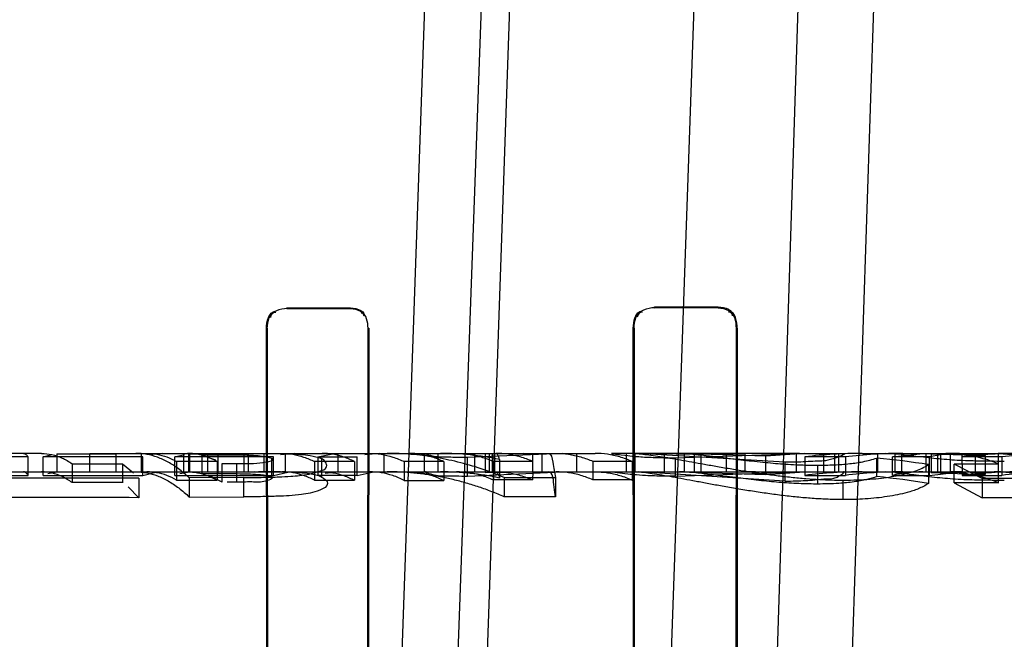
# Model space of a CAD drawing. Header units: millimetres. Extents: x 0 to 297, y 0 to 210.
# Tile 193 of 256: x 56.7963 to 56.8766, y 158.8078 to 158.8584. Entities that reach past the tile are written whole.
import ezdxf

# ---------------------------------------------------------------- set-up
doc = ezdxf.new("R2010")
doc.units = ezdxf.units.MM
doc.header["$LTSCALE"] = 16.335
doc.layers.get('0').update_dxf_attribs({"linetype": 'CONTINUOUS'})
for name, color, linetype in [('AXES_REF', 7, 'CONTINUOUS'), ('INTFCLR_1', 7, 'CONTINUOUS'), ('INTFCLR_144815', 7, 'CONTINUOUS'), ('INTFCLR_72935', 7, 'CONTINUOUS')]:
    doc.layers.add(name, color=color, linetype=linetype)

msp = doc.modelspace()

# ---------------------------------------------------------------- linework, layer by layer
at = {"color": 7, "linetype": 'Continuous'}
for radius in [4.8479140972, 4.8475, 4.8164570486]:
    msp.add_circle((57.445730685, 154.9564782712), radius, dxfattribs=at)
msp.add_arc((57.445730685, 154.9564782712), 4.8, 278.2771290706, 261.7228709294, dxfattribs=at)
at = {"layer": 'AXES_REF', "color": 9, "linetype": 'Continuous'}
msp.add_circle((57.445730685, 154.9564782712), 4.4222561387, dxfattribs=at)
at = {"layer": 'INTFCLR_1', "color": 6, "linetype": 'Continuous'}
for p, q in [((56.81809089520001, 158.8348540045), (56.8230908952, 158.8348640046)), ((56.81809089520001, 158.8347912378), (56.8230908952, 158.8348005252)), ((56.8480908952, 158.8349219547), (56.8530908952, 158.8349353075)), ((56.8480908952, 158.8348540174), (56.8530908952, 158.8348662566)), ((56.81648411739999, 158.7381826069), (56.8164249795, 158.8331826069)), ((56.8165424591, 158.7381826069), (56.8164871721, 158.8331826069)), ((56.8247098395, 158.8331826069), (56.8246534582, 158.7381826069)), ((56.82477344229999, 158.8331826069), (56.8247129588, 158.7381826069)), ((56.8464224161, 158.7381826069), (56.8463585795, 158.8331826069)), ((56.84648476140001, 158.7381826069), (56.8464256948, 158.8331826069)), ((56.8547764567, 158.8331826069), (56.8547157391, 158.7381826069)), ((56.854845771, 158.8331826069), (56.8547798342, 158.7381826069))]:
    msp.add_line(p, q, dxfattribs=at)
at = {"layer": 'INTFCLR_1', "color": 9, "linetype": 'Continuous'}
for p, q in [((56.81809089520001, 158.8348540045), (56.81809089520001, 158.8347912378)), ((56.8230908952, 158.8348005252), (56.8230908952, 158.8348640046)), ((56.8480908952, 158.8349219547), (56.8480908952, 158.8348540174)), ((56.8530908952, 158.8348662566), (56.8530908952, 158.8349353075)), ((56.8164871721, 158.8331826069), (56.8164249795, 158.8331826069)), ((56.82477344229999, 158.8331826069), (56.8247098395, 158.8331826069)), ((56.8464256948, 158.8331826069), (56.8463585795, 158.8331826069)), ((56.854845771, 158.8331826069), (56.8547764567, 158.8331826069))]:
    msp.add_line(p, q, dxfattribs=at)
at = {"layer": 'INTFCLR_1', "color": 6, "linetype": 'Continuous'}
for points in [[(56.8164249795, 158.8331826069), (56.8164242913, 158.8336972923), (56.8166226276, 158.8345515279), (56.8171373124, 158.8345525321)], [(56.8230908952, 158.8348640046), (56.8235813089, 158.8348650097), (56.82441542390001, 158.8347125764), (56.8244147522, 158.8342221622)], [(56.8230908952, 158.8348005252), (56.8235610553, 158.8348014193), (56.8243617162, 158.834657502), (56.8243611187, 158.8341873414)], [(56.8463585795, 158.8331826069), (56.8463578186, 158.8337067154), (56.8465441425, 158.8345843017), (56.8470682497, 158.834585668)], [(56.8464256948, 158.8331826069), (56.84642501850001, 158.8336890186), (56.8466088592, 158.834535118), (56.84711526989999, 158.8345363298)], [(56.8530908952, 158.8348662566), (56.8535907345, 158.834867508), (56.8544354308, 158.834700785), (56.8544347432, 158.8342009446)], [(56.854845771, 158.8331826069), (56.8548465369, 158.8336919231), (56.8546901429, 158.8345596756), (56.854180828, 158.8345582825)], [(56.8164871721, 158.8331826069), (56.8164865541, 158.8336792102), (56.816679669, 158.8345025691), (56.8171762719, 158.8345034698)]]:
    msp.add_open_spline(points, degree=3, dxfattribs=at)
at = {"layer": 'INTFCLR_144815', "color": 9, "linetype": 'Continuous'}
for p, q in [((56.8249853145, 158.7362653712), (56.8387879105, 159.1257148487)), ((56.8435839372, 159.1257148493), (56.8294541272, 158.7356267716)), ((56.83299460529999, 158.7650160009), (56.8455908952, 159.1257148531)), ((56.8605908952, 159.1257148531), (56.8481174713, 158.7685343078)), ((56.85681713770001, 158.7664782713), (56.8683924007, 159.1257148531)), ((56.8630677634, 158.7714346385), (56.874842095, 159.1257148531)), ((56.7980695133, 158.8229782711), (56.78324566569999, 158.8229782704)), ((56.8046243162, 158.8229782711), (56.82095626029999, 158.8229782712)), ((56.812484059, 158.8213345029), (56.812484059, 158.8228397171)), ((56.8224449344, 158.8229782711), (56.8432393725, 158.8229782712)), ((56.8304224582, 158.8214782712), (56.8304224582, 158.8229782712)), ((56.83340909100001, 158.8229782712), (56.83340909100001, 158.8214782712)), ((56.8381617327, 158.8214782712), (56.8381617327, 158.8229782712)), ((56.8417382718, 158.8229782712), (56.8417382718, 158.8214782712)), ((56.85012653, 158.8229782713), (56.84464659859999, 158.8229782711)), ((56.8599193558, 158.8229782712), (56.8563309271, 158.8229782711)), ((56.86032674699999, 158.8229782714), (56.8635134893, 158.8229782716)), ((56.8650410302, 158.8229782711), (56.8761297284, 158.8229782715)), ((56.8722381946, 158.8214780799), (56.8722381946, 158.8229780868)), ((56.87426391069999, 158.8227957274), (56.87426391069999, 158.82128885)), ((56.8139771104, 158.8221578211), (56.8139771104, 158.8206263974)), ((56.5121463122, 158.8214782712), (56.9837626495, 158.8214782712)), ((56.8145876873, 158.8194375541), (56.8145876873, 158.8210150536))]:
    msp.add_line(p, q, dxfattribs=at)
at = {"layer": 'INTFCLR_144815', "color": 6, "linetype": 'Continuous'}
for p, q in [((56.79697472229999, 158.8226941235), (56.793502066, 158.8226941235)), ((56.79697472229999, 158.8211879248), (56.79697472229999, 158.8226984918)), ((56.7982076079, 158.8226994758), (56.79893898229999, 158.8228982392)), ((56.7982076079, 158.8211851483), (56.7982076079, 158.8226958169)), ((56.8063438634, 158.8226958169), (56.7982076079, 158.8226958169)), ((56.7993057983, 158.8229519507), (56.7993057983, 158.821450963)), ((56.7993057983, 158.8229519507), (56.8041326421, 158.8229519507)), ((56.8020040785, 158.8214782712), (56.8020040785, 158.8229782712)), ((56.8020040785, 158.8229782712), (56.8046243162, 158.8229782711)), ((56.8041326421, 158.8229513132), (56.8046243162, 158.8229782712)), ((56.8041326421, 158.8229513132), (56.8041326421, 158.8214503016)), ((56.8062208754, 158.8214782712), (56.8062208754, 158.8229782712)), ((56.8063438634, 158.8211869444), (56.8063438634, 158.8226975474)), ((56.8079279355, 158.8229782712), (56.80687063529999, 158.822853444)), ((56.8089436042, 158.8226989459), (56.8097441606, 158.8228982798)), ((56.8089436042, 158.8211846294), (56.8089436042, 158.8226953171)), ((56.8170019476, 158.8226953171), (56.8089436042, 158.8226953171)), ((56.80965537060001, 158.8229782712), (56.80965537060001, 158.8214782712)), ((56.8100465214, 158.8229782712), (56.8100465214, 158.8214782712)), ((56.8101456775, 158.8229521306), (56.8101456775, 158.8214511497)), ((56.8101456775, 158.8229521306), (56.81492429, 158.8229521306)), ((56.812484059, 158.8228397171), (56.8111579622, 158.8228395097)), ((56.8111579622, 158.8228395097), (56.8111579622, 158.8213342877)), ((56.8111579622, 158.8228395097), (56.81226776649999, 158.8224472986)), ((56.8115968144, 158.8229782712), (56.8115968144, 158.8214782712)), ((56.8145686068, 158.8229782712), (56.8145686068, 158.8214782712)), ((56.81492429, 158.8229515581), (56.8154576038, 158.8229782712)), ((56.81492429, 158.8229515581), (56.81492429, 158.8214505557)), ((56.8162047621, 158.8229782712), (56.8162047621, 158.8214782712)), ((56.8168535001, 158.821052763), (56.8168535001, 158.8225682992)), ((56.8170019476, 158.8211864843), (56.8170019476, 158.8226971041)), ((56.8187300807, 158.8229782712), (56.8175766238, 158.8228532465)), ((56.8179835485, 158.8214782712), (56.8179835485, 158.8229782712)), ((56.82060571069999, 158.8226992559), (56.8218305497, 158.82294723)), ((56.82060571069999, 158.8226992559), (56.82060571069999, 158.8211887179)), ((56.82060571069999, 158.8226991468), (56.82382607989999, 158.8226991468)), ((56.8209176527, 158.8225669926), (56.8209176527, 158.8210514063)), ((56.82095626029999, 158.8229782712), (56.8224449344, 158.8229782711)), ((56.8222766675, 158.8214782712), (56.8222766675, 158.8229782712)), ((56.82382607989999, 158.8211884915), (56.82382607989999, 158.8226990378)), ((56.82566601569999, 158.8229782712), (56.8244379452, 158.8228541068)), ((56.82599737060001, 158.8229782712), (56.82599737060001, 158.8214782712)), ((56.82929353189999, 158.8229782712), (56.82929353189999, 158.8214782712)), ((56.8326858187, 158.8229782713), (56.834277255, 158.822931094)), ((56.8405567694, 158.8229782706), (56.8328191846, 158.8226327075)), ((56.8328191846, 158.8211196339), (56.8328191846, 158.8226327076)), ((56.8373993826, 158.8229782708), (56.834277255, 158.822931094)), ((56.834277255, 158.8229310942), (56.834277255, 158.8214293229)), ((56.834597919, 158.8229782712), (56.834597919, 158.8214782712)), ((56.83485073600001, 158.8229782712), (56.83485073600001, 158.8214782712)), ((56.8350653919, 158.8214782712), (56.8350653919, 158.8229782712)), ((56.8354422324, 158.8224895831), (56.8354422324, 158.8209710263)), ((56.838891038, 158.8229782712), (56.838891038, 158.8214782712)), ((56.8457828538, 158.8229782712), (56.8457828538, 158.8214782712)), ((56.8465168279, 158.8229658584), (56.8460778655, 158.8229782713)), ((56.8465168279, 158.8214653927), (56.8465168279, 158.8229658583)), ((56.8587348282, 158.8222520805), (56.84680208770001, 158.8229782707)), ((56.848346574, 158.8229782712), (56.8513628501, 158.8229286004)), ((56.8489104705, 158.8214782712), (56.8489104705, 158.8229782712)), ((56.8497971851, 158.8211082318), (56.8497971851, 158.822621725)), ((56.8497971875, 158.822621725), (56.8599193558, 158.8229782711)), ((56.8571877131, 158.8227555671), (56.85004774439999, 158.8229782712)), ((56.8563309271, 158.8229782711), (56.85012653, 158.8229782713)), ((56.85012653, 158.8229782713), (56.8504998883, 158.822968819)), ((56.8504998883, 158.8229688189), (56.8504998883, 158.8214684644)), ((56.8513628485, 158.8214267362), (56.8513628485, 158.8229286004)), ((56.8513628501, 158.8229286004), (56.8554736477, 158.8229737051)), ((56.8518784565, 158.8229782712), (56.8518784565, 158.8214782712)), ((56.8539486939, 158.8229782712), (56.8539486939, 158.8214782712)), ((56.8554736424, 158.822973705), (56.8554736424, 158.8214735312)), ((56.8571877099, 158.8212471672), (56.8571877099, 158.822755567)), ((56.86032674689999, 158.8229782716), (56.8571877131, 158.8227555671)), ((56.8596512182, 158.8229782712), (56.8596512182, 158.8214782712)), ((56.8599193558, 158.8229782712), (56.86032674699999, 158.8229782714)), ((56.8603695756, 158.8226995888), (56.8603695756, 158.8211890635)), ((56.863667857, 158.8226966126), (56.8603695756, 158.8226966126)), ((56.8618957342, 158.8229782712), (56.8618957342, 158.8214782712)), ((56.8628159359, 158.8214782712), (56.8628159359, 158.8229782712)), ((56.8631311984, 158.8214782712), (56.8631311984, 158.8229782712)), ((56.863667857, 158.8226966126), (56.863667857, 158.821185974)), ((56.8662508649, 158.8210882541), (56.8662508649, 158.8226024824)), ((56.8662873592, 158.8229782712), (56.8662873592, 158.8214782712)), ((56.86771928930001, 158.8229289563), (56.8669841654, 158.8229782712)), ((56.8675189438, 158.8226921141), (56.8699817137, 158.8229782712)), ((56.8675189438, 158.821183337), (56.8675189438, 158.8226940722)), ((56.8705389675, 158.8226940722), (56.8675189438, 158.8226940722)), ((56.86771928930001, 158.8229289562), (56.86771928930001, 158.8214271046)), ((56.86826096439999, 158.8229782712), (56.86826096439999, 158.8214782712)), ((56.8702274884, 158.8229782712), (56.8702274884, 158.8214782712)), ((56.8705389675, 158.8211853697), (56.8705389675, 158.8226960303)), ((56.8706614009, 158.8229289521), (56.8722381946, 158.8229780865)), ((56.8706614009, 158.8229289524), (56.8706614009, 158.8214271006)), ((56.87426391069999, 158.8227957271), (56.8706614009, 158.8229289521)), ((56.8711808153, 158.8229782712), (56.8711808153, 158.8214782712)), ((56.87146278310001, 158.8214782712), (56.87146278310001, 158.8229782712)), ((56.8722381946, 158.8229780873), (56.8731879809, 158.8229780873)), ((56.8731879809, 158.8229780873), (56.8732025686, 158.8211892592)), ((56.8731879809, 158.8229780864), (56.87446023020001, 158.8228945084)), ((56.8764303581, 158.8226965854), (56.8732025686, 158.8226965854)), ((56.8750949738, 158.8227956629), (56.87426391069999, 158.8227957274)), ((56.8750949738, 158.8212887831), (56.8750949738, 158.8227956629)), ((56.87616630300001, 158.8205862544), (56.8761721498, 158.8229782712)), ((56.8761721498, 158.8229782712), (56.8779877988, 158.8229782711)), ((56.8764303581, 158.8226965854), (56.8764303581, 158.8211859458)), ((56.8005588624, 158.822129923), (56.8005588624, 158.8205974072)), ((56.8005588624, 158.822129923), (56.8046754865, 158.822129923)), ((56.8046754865, 158.8221230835), (56.8046754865, 158.8205902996)), ((56.8046754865, 158.8221230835), (56.8055670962, 158.8213935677)), ((56.8090893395, 158.8223170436), (56.8090893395, 158.8207918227)), ((56.8123987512, 158.8223170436), (56.8090893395, 158.8223170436)), ((56.8123987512, 158.8223153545), (56.8123987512, 158.8207900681)), ((56.8128179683, 158.8221566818), (56.8139771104, 158.8221578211)), ((56.8128179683, 158.8206252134), (56.8128179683, 158.8221566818)), ((56.8203336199, 158.8223118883), (56.8203336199, 158.8207864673)), ((56.8236133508, 158.8223118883), (56.8203336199, 158.8223118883)), ((56.8236133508, 158.8223104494), (56.8236133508, 158.8207849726)), ((56.8276734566, 158.8223052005), (56.8276734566, 158.8207795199)), ((56.8308938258, 158.8223052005), (56.8276734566, 158.8223052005)), ((56.8308938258, 158.8223053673), (56.8308938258, 158.8207796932)), ((56.8349413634, 158.8223337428), (56.8349413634, 158.8208091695)), ((56.8349413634, 158.8223337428), (56.8381320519, 158.8223337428)), ((56.84306648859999, 158.8223337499), (56.84306648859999, 158.8208091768)), ((56.84306648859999, 158.8223337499), (56.8462571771, 158.8223337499)), ((56.8462571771, 158.8223300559), (56.8462571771, 158.8208053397)), ((56.8587348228, 158.8222520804), (56.8587348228, 158.8207243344)), ((56.8613901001, 158.8220160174), (56.8613901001, 158.8204790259)), ((56.8704533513, 158.8220609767), (56.8704533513, 158.8205257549)), ((56.8725505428, 158.8221191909), (56.87616630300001, 158.8221191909)), ((56.8725505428, 158.8205794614), (56.8725505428, 158.8221126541)), ((56.874830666, 158.8209273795), (56.8725505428, 158.8221126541)), ((56.793502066, 158.8211833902), (56.79697472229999, 158.8211833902)), ((56.7982076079, 158.8211851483), (56.8063438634, 158.8211851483)), ((56.7993057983, 158.8214516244), (56.79857287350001, 158.821307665)), ((56.8041326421, 158.821450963), (56.7993057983, 158.821450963)), ((56.8046243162, 158.8214782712), (56.8041326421, 158.8214503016)), ((56.8060063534, 158.8209467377), (56.8060063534, 158.8193663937)), ((56.8063438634, 158.8211869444), (56.8073985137, 158.8214458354)), ((56.8089436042, 158.8211846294), (56.8170019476, 158.8211846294)), ((56.8101456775, 158.8214517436), (56.8093434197, 158.821307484)), ((56.8145876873, 158.8210150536), (56.8101133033, 158.8209980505)), ((56.8101133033, 158.8209980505), (56.8101133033, 158.8194198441)), ((56.81492429, 158.8214511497), (56.8101456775, 158.8214511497)), ((56.8111579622, 158.8213342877), (56.812484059, 158.8213345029)), ((56.8128179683, 158.8206252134), (56.81171453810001, 158.8211634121)), ((56.8154576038, 158.8214782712), (56.81492429, 158.8214505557)), ((56.8170019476, 158.8211864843), (56.8181525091, 158.8214457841)), ((56.82382607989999, 158.8211886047), (56.82060571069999, 158.8211886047)), ((56.8224449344, 158.8214782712), (56.8212170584, 158.8213494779)), ((56.82382607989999, 158.8211884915), (56.8250510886, 158.8214460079)), ((56.83427725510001, 158.8214293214), (56.8326858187, 158.8214782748)), ((56.8328191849, 158.8211196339), (56.8405567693, 158.8214782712)), ((56.83427725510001, 158.8214293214), (56.8373993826, 158.8214782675)), ((56.8358333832, 158.8210088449), (56.84002155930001, 158.8210088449)), ((56.8358333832, 158.8210071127), (56.8358333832, 158.8194292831)), ((56.8381617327, 158.8214782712), (56.8381320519, 158.8208130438)), ((56.84002155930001, 158.8210088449), (56.84002155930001, 158.8194310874)), ((56.8460778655, 158.8214782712), (56.846516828, 158.8214653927)), ((56.8587348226, 158.8207243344), (56.8468020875, 158.8214782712)), ((56.8513628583, 158.8214267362), (56.848346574, 158.8214782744)), ((56.8497971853, 158.8211082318), (56.8599193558, 158.8214782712)), ((56.85004774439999, 158.8214782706), (56.85718769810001, 158.8212471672)), ((56.8504998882, 158.8214684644), (56.8501265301, 158.8214782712)), ((56.8554736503, 158.8214735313), (56.8513628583, 158.8214267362)), ((56.85718769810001, 158.8212471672), (56.86032674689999, 158.8214782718)), ((56.8603695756, 158.821185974), (56.863667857, 158.821185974)), ((56.86771928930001, 158.8214271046), (56.8669841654, 158.8214782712)), ((56.8675189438, 158.821183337), (56.8705389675, 158.821183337)), ((56.8705389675, 158.8211853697), (56.8729848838, 158.8214782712)), ((56.8722381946, 158.8214780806), (56.8706614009, 158.8214270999)), ((56.8706614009, 158.8214270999), (56.8742639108, 158.8212888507)), ((56.8731879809, 158.8214780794), (56.8722381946, 158.8214780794)), ((56.8732025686, 158.8211859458), (56.8764303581, 158.8211859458)), ((56.8750949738, 158.8212887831), (56.8738246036, 158.8214544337)), ((56.87426391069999, 158.82128885), (56.8750949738, 158.8212887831)), ((56.874830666, 158.8209273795), (56.874830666, 158.8193462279)), ((56.8046754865, 158.8205974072), (56.8005588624, 158.8205974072)), ((56.8060063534, 158.8193663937), (56.8051238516, 158.8202392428)), ((56.8090893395, 158.8207918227), (56.8123987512, 158.8207918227)), ((56.8139771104, 158.8206263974), (56.8132043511, 158.8206258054)), ((56.8203336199, 158.8207864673), (56.8236133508, 158.8207864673)), ((56.8276734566, 158.8207795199), (56.8308938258, 158.8207795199)), ((56.8381320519, 158.8208091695), (56.8349413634, 158.8208091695)), ((56.8462571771, 158.8208091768), (56.84306648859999, 158.8208091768)), ((56.8634937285, 158.8192110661), (56.8634937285, 158.8207976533)), ((56.87616630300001, 158.8205862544), (56.8725505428, 158.8205862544)), ((56.8725505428, 158.8205794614), (56.874830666, 158.8193462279)), ((56.8101133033, 158.8194198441), (56.8145876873, 158.8194375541)), ((56.84002155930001, 158.8194310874), (56.8358333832, 158.8194310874))]:
    msp.add_line(p, q, dxfattribs=at)
for points in [[(56.7965779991, 158.8229782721), (56.7966175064, 158.8229755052), (56.7966581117, 158.8229669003), (56.7966997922, 158.8229519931), (56.796742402, 158.8229303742), (56.7967860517, 158.8229015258), (56.7968310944, 158.8228646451), (56.7968776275, 158.8228189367), (56.7969255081, 158.8227637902), (56.79697472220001, 158.8226984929)], [(56.8354422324, 158.8224895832), (56.8354113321, 158.8225875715), (56.83537987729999, 158.8226758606), (56.8353478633, 158.822753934), (56.83531520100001, 158.8228214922), (56.8352819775, 158.8228776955), (56.8352485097, 158.8229216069), (56.8352149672, 158.8229530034), (56.83518131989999, 158.8229719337), (56.8351476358, 158.8229782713)], [(56.79697472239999, 158.8211879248), (56.796930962, 158.8212485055), (56.7968871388, 158.8213021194), (56.7968432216, 158.8213487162), (56.7967991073, 158.8213882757), (56.7967548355, 158.8214207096), (56.7967105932, 158.8214459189), (56.7966664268, 158.8214638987), (56.7966222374, 158.8214746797), (56.79657799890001, 158.8214782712)], [(56.8351476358, 158.8214782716), (56.83518020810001, 158.8214721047), (56.8352130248, 158.8214535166), (56.8352459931, 158.8214223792), (56.83527901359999, 158.8213784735), (56.835311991, 158.8213217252), (56.8353448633, 158.8212524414), (56.83537757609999, 158.8211708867), (56.8354100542, 158.8210770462), (56.8354422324, 158.8209710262)]]:
    msp.add_lwpolyline(points, dxfattribs=at)
for centre, radius, start, end in [((56.8306254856, 158.7989993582), 0.0239790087, 78.4119464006, 89.98025269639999), ((56.8563526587, 158.7384202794), 0.0845579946, 90.0147251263, 90.59562111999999), ((56.86504426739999, 158.783635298), 0.0393429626, 90.00471436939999, 96.82394279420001), ((56.868366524, 158.7840576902), 0.0389206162, 90.0095418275, 96.9339112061), ((56.859027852, 158.7499636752), 0.07299699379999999, 80.9950317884, 84.321325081), ((56.8729988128, 158.8121229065), 0.0108555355, 90.07351855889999, 103.0969273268), ((56.8779908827, 158.781678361), 0.0412999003, 90.0042783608, 96.65784548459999), ((56.881244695, 158.782159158), 0.0408191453, 90.0086301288, 96.77340947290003), ((56.79947252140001, 157.7506229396), 1.0703437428, 89.6502400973, 90.31848549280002), ((56.8306303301, 158.7984044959), 0.0230737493, 77.9629881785, 89.99150748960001), ((56.8563525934, 158.7399767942), 0.0815014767, 90.01523144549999, 90.61791159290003), ((56.8650462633, 158.7835248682), 0.0379534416, 90.0079000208, 97.0780746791), ((56.8683616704, 158.7840409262), 0.0374373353, 90.00249170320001, 97.20257029), ((56.8589961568, 158.7509027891), 0.0705594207, 80.6551271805, 84.0985899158), ((56.8699960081, 158.811004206), 0.0104742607, 90.07819381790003, 103.679566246), ((56.877992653, 158.7816420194), 0.0398362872, 90.0069816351, 96.90620051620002), ((56.8806838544, 157.9584008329), 0.8625464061, 89.6400577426, 90.38880872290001), ((56.8812399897, 158.7822109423), 0.03926732, 90.00210556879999, 97.03549607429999), ((56.7994726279, 157.7923454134), 1.0270417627, 89.63549932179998, 90.3319195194), ((56.8806838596, 157.9913006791), 0.8280662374, 89.62507011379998, 90.4049991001)]:
    msp.add_arc(centre, radius, start, end, dxfattribs=at)
for points, knots in [([(56.7980695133, 158.8229782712), (56.7983495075, 158.8229782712), (56.7989238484, 158.8229121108), (56.7997686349, 158.8226195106), (56.80029827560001, 158.8223129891), (56.8005588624, 158.8221345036)], [0, 0, 0, 0, 0.3152153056, 0.6444160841, 1, 1, 1, 1]), ([(56.8101133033, 158.8209980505), (56.8098383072, 158.821254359), (56.8092907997, 158.8217140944), (56.8084220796, 158.8222752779), (56.8075471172, 158.822677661), (56.8066568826, 158.8229230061), (56.8060546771, 158.8229782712), (56.8057576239, 158.8229782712)], [0, 0, 0, 0, 0.2303132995, 0.4368336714, 0.6318746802, 0.8180063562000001, 1, 1, 1, 1]), ([(56.8066666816, 158.8229782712), (56.8069387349, 158.8229782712), (56.80749070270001, 158.8229278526), (56.8083088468, 158.8227018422), (56.8088313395, 158.8224603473), (56.8090893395, 158.8223187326)], [0, 0, 0, 0, 0.3219598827, 0.6516998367, 1, 1, 1, 1]), ([(56.8123987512, 158.8223153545), (56.8121404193, 158.8224575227), (56.8116162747, 158.8227001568), (56.8107961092, 158.8229272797), (56.8102424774, 158.8229782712), (56.8099701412, 158.8229782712)], [0, 0, 0, 0, 0.348037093, 0.6785574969, 1, 1, 1, 1]), ([(56.8168535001, 158.8225682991), (56.8166143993, 158.8226550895), (56.8161105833, 158.8227491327), (56.8152765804, 158.822804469), (56.8144139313, 158.8228270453), (56.8134577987, 158.822838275), (56.81283077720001, 158.8228397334), (56.812484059, 158.822839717)], [0, 0, 0, 0, 0.1737989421, 0.3465986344, 0.5716010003, 0.7630996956, 1, 1, 1, 1]), ([(56.8139771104, 158.822157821), (56.81423481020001, 158.8221586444), (56.81483697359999, 158.8221720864), (56.8155251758, 158.8221165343), (56.8172423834, 158.8223918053), (56.8168535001, 158.8225682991)], [0, 0, 0, 0, 0.2631540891, 0.5639033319, 1, 1, 1, 1]), ([(56.8145876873, 158.8210150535), (56.81486683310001, 158.8210160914), (56.8153974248, 158.8210177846), (56.8163491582, 158.8210291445), (56.8173417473, 158.8210544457), (56.8183248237, 158.8211010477), (56.8191434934, 158.8211651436), (56.8199368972, 158.821269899), (56.8206216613, 158.8214781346), (56.8216047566, 158.8217874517), (56.82116007, 158.8224619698), (56.8209176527, 158.8225669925)], [0, 0, 0, 0, 0.1089571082, 0.2071095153, 0.3714579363, 0.4967367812, 0.5904717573, 0.6939326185, 0.8009841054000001, 0.89688155, 1, 1, 1, 1]), ([(56.8157654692, 158.8229782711), (56.816195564, 158.8229782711), (56.8170166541, 158.8229756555), (56.8181628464, 158.8229540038), (56.8191427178, 158.8229051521), (56.8200457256, 158.8228121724), (56.8206213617, 158.8226854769), (56.8209176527, 158.8225669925)], [0, 0, 0, 0, 0.2486700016, 0.4747049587, 0.6628577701, 0.815502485, 1, 1, 1, 1]), ([(56.8176830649, 158.8229782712), (56.81797993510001, 158.8229782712), (56.81858195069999, 158.8229274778), (56.8194756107, 158.8227006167), (56.8200502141, 158.8224567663), (56.8203336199, 158.8223133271)], [0, 0, 0, 0, 0.3232225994, 0.6541665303, 1, 1, 1, 1]), ([(56.8236133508, 158.8223104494), (56.8233293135, 158.8224541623), (56.82275370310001, 158.8226993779), (56.8218577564, 158.8229271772), (56.8212540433, 158.8229782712), (56.82095626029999, 158.8229782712)], [0, 0, 0, 0, 0.3456816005, 0.6766253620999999, 1, 1, 1, 1]), ([(56.8248233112, 158.8229782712), (56.8251424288, 158.8229782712), (56.8257884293, 158.8229270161), (56.8267483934, 158.8226980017), (56.8273677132, 158.8224505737), (56.8276734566, 158.8223050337)], [0, 0, 0, 0, 0.3244747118, 0.6556993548, 1, 1, 1, 1]), ([(56.8358333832, 158.8210071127), (56.8352154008, 158.8212685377), (56.8339639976, 158.8217422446), (56.8320510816, 158.822296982), (56.8301335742, 158.8226893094), (56.82820359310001, 158.8229254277), (56.8269137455, 158.8229782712), (56.82626091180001, 158.8229782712)], [0, 0, 0, 0, 0.2046429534, 0.4075900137, 0.6068156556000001, 0.8008983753, 1, 1, 1, 1]), ([(56.8308938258, 158.8223053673), (56.8305883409, 158.8224507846), (56.8299693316, 158.8226979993), (56.8290096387, 158.8229269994), (56.8283636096, 158.8229782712), (56.8280443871, 158.8229782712)], [0, 0, 0, 0, 0.3441007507, 0.6753328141, 1, 1, 1, 1]), ([(56.8328191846, 158.8226327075), (56.8325740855, 158.8226333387), (56.83195825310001, 158.8226269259), (56.8309410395, 158.8227037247), (56.83036916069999, 158.8226240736), (56.829209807, 158.8229782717), (56.8294484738, 158.8229782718)], [0, 0, 0, 0, 0.2151842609, 0.5579873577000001, 0.7904635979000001, 1, 1, 1, 1]), ([(56.83192345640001, 158.8229782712), (56.83225800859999, 158.8229782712), (56.8329381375, 158.8229297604), (56.8339532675, 158.8227109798), (56.8346144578, 158.822471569), (56.8349413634, 158.8223300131)], [0, 0, 0, 0, 0.3231157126, 0.6559400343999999, 1, 1, 1, 1]), ([(56.8381320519, 158.8223374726), (56.83780888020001, 158.8224766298), (56.8371547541, 158.8227124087), (56.8361461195, 158.8229297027), (56.83546817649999, 158.8229782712), (56.83513239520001, 158.8229782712)], [0, 0, 0, 0, 0.3420027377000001, 0.6736244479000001, 1, 1, 1, 1]), ([(56.8394154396, 158.8229782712), (56.8396842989, 158.8229782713), (56.8398082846, 158.8219566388), (56.8399585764, 158.8214275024), (56.84002155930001, 158.8210066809)], [0, 0, 0, 0, 0.3872000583, 1, 1, 1, 1]), ([(56.8400666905, 158.8229782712), (56.84040230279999, 158.8229782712), (56.8410800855, 158.8229297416), (56.8420887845, 158.8227125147), (56.8427431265, 158.8224766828), (56.84306648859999, 158.8223374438)], [0, 0, 0, 0, 0.3261958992, 0.6578118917, 1, 1, 1, 1]), ([(56.8462571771, 158.8223300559), (56.8459302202, 158.8224716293), (56.8452724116, 158.8227097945), (56.8442575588, 158.8229292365), (56.8435774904, 158.8229782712), (56.8432393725, 158.8229782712)], [0, 0, 0, 0, 0.3441245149, 0.6734287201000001, 1, 1, 1, 1]), ([(56.8446465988, 158.8229782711), (56.8443996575, 158.8229782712), (56.8456983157, 158.8228193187), (56.846250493, 158.8227526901), (56.8475707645, 158.8226589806), (56.8487014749, 158.8226267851), (56.8494961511, 158.8226228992), (56.8497971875, 158.822621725)], [0, 0, 0, 0, 0.1433018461, 0.3154569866, 0.5433003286, 0.8253049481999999, 1, 1, 1, 1]), ([(56.8465168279, 158.8229658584), (56.8469415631, 158.8229442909), (56.8476214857, 158.8228682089), (56.8485642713, 158.822729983), (56.8493706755, 158.8225979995), (56.85023536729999, 158.8224471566), (56.851171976, 158.8222797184), (56.85217804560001, 158.8220970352), (56.8532628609, 158.8219048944), (56.8544074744, 158.8217101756), (56.8555975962, 158.8215180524), (56.8568088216, 158.8213391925), (56.85802771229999, 158.8211755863), (56.8592463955, 158.8210332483), (56.8604235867, 158.8209231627), (56.8615209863, 158.8208490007), (56.86253466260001, 158.8208073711), (56.8631771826, 158.8208006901), (56.8634937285, 158.8207976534)], [0, 0, 0, 0, 0.074458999, 0.1196077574, 0.1668535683, 0.2175113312, 0.273286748, 0.3334350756, 0.3965357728, 0.466172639, 0.5367129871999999, 0.6075969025, 0.6805287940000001, 0.7520243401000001, 0.8224016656, 0.8875098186, 0.9445761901, 1, 1, 1, 1]), ([(56.8504998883, 158.822968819), (56.8508150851, 158.8229549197), (56.85142208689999, 158.8229017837), (56.8523675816, 158.822797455), (56.8532465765, 158.8226913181), (56.8541116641, 158.822585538), (56.8549370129, 158.8224865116), (56.85581171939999, 158.8223840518), (56.8566937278, 158.8222875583), (56.8575515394, 158.8222026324), (56.8583891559, 158.8221322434), (56.8592180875, 158.8220774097), (56.8602184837, 158.8220293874), (56.8609425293, 158.8220195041), (56.8613901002, 158.8220160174)], [0, 0, 0, 0, 0.08653352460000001, 0.1670130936, 0.2609199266, 0.3293577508, 0.4060512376, 0.4889124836, 0.5709041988, 0.6494011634, 0.7253302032, 0.8014370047, 0.8772403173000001, 1, 1, 1, 1]), ([(56.8635134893, 158.8229782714), (56.8639029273, 158.8229782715), (56.86207660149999, 158.8222652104), (56.8614210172, 158.8223755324), (56.8604097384, 158.822279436), (56.8596060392, 158.8222590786), (56.85903213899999, 158.822252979), (56.8587348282, 158.8222520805)], [0, 0, 0, 0, 0.2383892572, 0.4977953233, 0.6511641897, 0.8180043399, 1, 1, 1, 1]), ([(56.8613901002, 158.8220160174), (56.8618441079, 158.8220192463), (56.8627275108, 158.8220298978), (56.8639668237, 158.8221229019), (56.8651416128, 158.822285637), (56.8658732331, 158.8224822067), (56.8662508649, 158.8226024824)], [0, 0, 0, 0, 0.2771062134, 0.5389916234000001, 0.7581080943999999, 1, 1, 1, 1]), ([(56.8766420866, 158.8223286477), (56.8762517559, 158.8223294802), (56.8755346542, 158.8223322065), (56.874553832, 158.8223459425), (56.8736579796, 158.8223694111), (56.872811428, 158.822404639), (56.8719461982, 158.8224668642), (56.8710989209, 158.8225444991), (56.8702582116, 158.8226356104), (56.8694626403, 158.8227282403), (56.8686222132, 158.8228290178), (56.8680523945, 158.8228978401), (56.86771928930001, 158.8229289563)], [0, 0, 0, 0, 0.1308191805, 0.2403355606, 0.3287446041, 0.4311631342, 0.5242684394, 0.6194415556, 0.7163032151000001, 0.8076735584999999, 0.8878741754, 1, 1, 1, 1]), ([(56.87616630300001, 158.8221235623), (56.8757037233, 158.8223097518), (56.8747666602, 158.8226246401), (56.8733249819, 158.8229136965), (56.8723557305, 158.8229782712), (56.8718746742, 158.8229782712)], [0, 0, 0, 0, 0.3399854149, 0.6720067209, 1, 1, 1, 1]), ([(56.87581777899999, 158.8229782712), (56.8762982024, 158.8229782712), (56.87726633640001, 158.8229138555), (56.8787070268, 158.8226253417), (56.87964376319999, 158.8223108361), (56.8801064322, 158.8221247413)], [0, 0, 0, 0, 0.3277998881, 0.6597350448, 1, 1, 1, 1]), ([(56.8798476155, 158.8223231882), (56.8794442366, 158.8224664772), (56.8786292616, 158.8227081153), (56.8773822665, 158.8229289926), (56.8765456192, 158.8229782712), (56.8761297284, 158.8229782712)], [0, 0, 0, 0, 0.3386969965, 0.6709415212, 1, 1, 1, 1]), ([(56.8634937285, 158.8207976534), (56.8638851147, 158.8207997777), (56.8646119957, 158.8208075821), (56.8656538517, 158.8208659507), (56.8665777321, 158.8209575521), (56.8674246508, 158.8210770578), (56.8683632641, 158.8212595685), (56.8693961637, 158.82151715), (56.8701301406, 158.8218562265), (56.8704533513, 158.8220609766)], [0, 0, 0, 0, 0.1643222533, 0.3051264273, 0.4379434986, 0.5540116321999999, 0.6640538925, 0.8393662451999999, 1, 1, 1, 1]), ([(56.8005588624, 158.8206021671), (56.8002998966, 158.8207864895), (56.7997723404, 158.8211041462), (56.798926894, 158.8214090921), (56.79835010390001, 158.8214782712), (56.7980695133, 158.8214782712)], [0, 0, 0, 0, 0.3561166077, 0.6856431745, 1, 1, 1, 1]), ([(56.8057576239, 158.8214782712), (56.8060562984, 158.8214782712), (56.8066609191, 158.8214203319), (56.8075543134, 158.821163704), (56.8084346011, 158.8207418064), (56.8093011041, 158.8201569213), (56.8098444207, 158.8196808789), (56.8101133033, 158.8194198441)], [0, 0, 0, 0, 0.1815097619, 0.3665498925, 0.5621461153, 0.7722582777, 1, 1, 1, 1]), ([(56.8090893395, 158.8207935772), (56.8088317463, 158.8209404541), (56.80831012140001, 158.8211910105), (56.80749127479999, 158.8214259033), (56.8069386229, 158.8214782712), (56.8066666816, 158.8214782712)], [0, 0, 0, 0, 0.3497590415, 0.6792381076, 1, 1, 1, 1]), ([(56.8099701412, 158.8214782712), (56.81024310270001, 158.8214782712), (56.8107975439, 158.8214255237), (56.8116183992, 158.8211892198), (56.8121408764, 158.8209374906), (56.8123987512, 158.8207900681)], [0, 0, 0, 0, 0.3210980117, 0.6505772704, 1, 1, 1, 1]), ([(56.812484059, 158.8213345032), (56.81275745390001, 158.8213345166), (56.8133479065, 158.8213336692), (56.814222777, 158.8213243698), (56.8151003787, 158.821304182), (56.8159704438, 158.82125562), (56.81656038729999, 158.8211632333), (56.8168535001, 158.8210527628)], [0, 0, 0, 0, 0.186770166, 0.4033405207, 0.5978185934, 0.7860100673, 1, 1, 1, 1]), ([(56.8168535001, 158.8210527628), (56.8170818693, 158.8209451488), (56.8159817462, 158.8205538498), (56.815280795, 158.820685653), (56.814441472, 158.8206279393), (56.8139771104, 158.8206263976)], [0, 0, 0, 0, 0.2543719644, 0.5321088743, 1, 1, 1, 1]), ([(56.8209176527, 158.8210514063), (56.8211387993, 158.8209519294), (56.8217217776, 158.8204521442), (56.8207319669, 158.8199223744), (56.82004146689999, 158.8197354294), (56.8191839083, 158.8195916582), (56.81830267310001, 158.8195257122), (56.8172506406, 158.8194754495), (56.8162879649, 158.8194512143), (56.81536896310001, 158.8194402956), (56.8148570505, 158.8194385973), (56.8145876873, 158.8194375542)], [0, 0, 0, 0, 0.0932124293, 0.2003813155, 0.3046313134, 0.3991308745, 0.5260928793, 0.6467573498, 0.8032147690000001, 0.8964569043, 1, 1, 1, 1]), ([(56.8209176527, 158.8210514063), (56.8206089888, 158.8211795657), (56.8200079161, 158.8213127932), (56.8190718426, 158.8214079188), (56.818085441, 158.8214552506), (56.8169635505, 158.8214757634), (56.8161749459, 158.8214782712), (56.815765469, 158.8214782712)], [0, 0, 0, 0, 0.1931369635, 0.3515081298, 0.5443070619, 0.7633689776, 1, 1, 1, 1]), ([(56.8203336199, 158.820787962), (56.8200504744, 158.8209368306), (56.8194773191, 158.821189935), (56.8185829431, 158.8214258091), (56.8179804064, 158.8214782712), (56.8176830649, 158.8214782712)], [0, 0, 0, 0, 0.3472846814, 0.6772005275, 1, 1, 1, 1]), ([(56.82095626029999, 158.8214782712), (56.8212547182, 158.8214782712), (56.8218591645, 158.8214254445), (56.822755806, 158.8211884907), (56.8233297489, 158.8209340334), (56.8236133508, 158.8207849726)], [0, 0, 0, 0, 0.3231668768, 0.6530862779, 1, 1, 1, 1]), ([(56.8276734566, 158.8207793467), (56.827367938, 158.8209304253), (56.8267500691, 158.8211872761), (56.8257893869, 158.8214253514), (56.8251429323, 158.8214782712), (56.8248233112, 158.8214782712)], [0, 0, 0, 0, 0.345653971, 0.6758567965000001, 1, 1, 1, 1]), ([(56.8358333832, 158.8194292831), (56.83549566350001, 158.8195780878), (56.8348151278, 158.81986059), (56.8337784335, 158.820237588), (56.8327295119, 158.8205662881), (56.8316697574, 158.8208458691), (56.8306006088, 158.8210756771), (56.8295235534, 158.8212551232), (56.8284401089, 158.8213837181), (56.8273518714, 158.8214610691), (56.8266246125, 158.8214782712), (56.82626091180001, 158.8214782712)], [0, 0, 0, 0, 0.1122914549, 0.2241151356, 0.335539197, 0.4466367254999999, 0.5574842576, 0.6681617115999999, 0.7787511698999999, 0.8893359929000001, 1, 1, 1, 1]), ([(56.8280443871, 158.8214782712), (56.8283643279, 158.8214782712), (56.8290110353, 158.82142528), (56.829971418, 158.8211871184), (56.8305887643, 158.8209305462), (56.8308938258, 158.8207796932)], [0, 0, 0, 0, 0.3245536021, 0.6547712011, 1, 1, 1, 1]), ([(56.8294484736, 158.8214782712), (56.8292090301, 158.8214782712), (56.83043709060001, 158.8210914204), (56.8311574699, 158.8212058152), (56.83222213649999, 158.8211212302), (56.8328191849, 158.8211196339)], [0, 0, 0, 0, 0.2100118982, 0.47633681, 1, 1, 1, 1]), ([(56.8349413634, 158.8208052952), (56.8346163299, 158.8209514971), (56.8339595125, 158.8211991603), (56.8329439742, 158.8214275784), (56.8322616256, 158.8214782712), (56.83192345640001, 158.8214782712)], [0, 0, 0, 0, 0.3434680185, 0.674102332, 1, 1, 1, 1]), ([(56.83513239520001, 158.8214782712), (56.835468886, 158.8214782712), (56.83614739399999, 158.8214280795), (56.8371566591, 158.8212021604), (56.837809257, 158.8209574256), (56.8381320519, 158.8208130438)], [0, 0, 0, 0, 0.3263602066, 0.6570324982, 1, 1, 1, 1]), ([(56.84002155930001, 158.8194288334), (56.83998308, 158.8196966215), (56.83982481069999, 158.820289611), (56.8398607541, 158.8214782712), (56.8394154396, 158.8214782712)], [0, 0, 0, 0, 0.3779247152, 1, 1, 1, 1]), ([(56.84306648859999, 158.820813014), (56.8427433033, 158.8209575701), (56.84209027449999, 158.8212024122), (56.84108092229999, 158.8214281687), (56.84040279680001, 158.8214782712), (56.8400666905, 158.8214782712)], [0, 0, 0, 0, 0.3433660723, 0.6740281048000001, 1, 1, 1, 1]), ([(56.8432393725, 158.8214782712), (56.8435779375, 158.8214782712), (56.8442606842, 158.8214274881), (56.8452761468, 158.8211989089), (56.84593253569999, 158.8209513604), (56.8462571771, 158.8208053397)], [0, 0, 0, 0, 0.326290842, 0.6569359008, 1, 1, 1, 1]), ([(56.8497971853, 158.8211082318), (56.8494921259, 158.8211094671), (56.84892545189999, 158.8211117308), (56.8481090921, 158.821132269), (56.8473063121, 158.8211674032), (56.8464153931, 158.8212316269), (56.845800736, 158.8212980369), (56.8443007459, 158.8214782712), (56.8446465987, 158.8214782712)], [0, 0, 0, 0, 0.1769798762, 0.3295205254, 0.4706918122, 0.6540575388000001, 0.7993555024, 1, 1, 1, 1]), ([(56.8634937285, 158.8192110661), (56.8630862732, 158.8192151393), (56.8622920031, 158.8192258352), (56.8610873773, 158.8192910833), (56.8598619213, 158.8193914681), (56.8586083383, 158.8195312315), (56.8573433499, 158.8196974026), (56.8560880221, 158.8198835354), (56.8548449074, 158.8200857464), (56.8536564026, 158.8202930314), (56.8525409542, 158.8204955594), (56.8514943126, 158.8206923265), (56.8505052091, 158.820877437), (56.8495774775, 158.8210465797), (56.8487139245, 158.8211964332), (56.8477050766, 158.8213534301), (56.8469758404, 158.82144121), (56.846516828, 158.8214653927)], [0, 0, 0, 0, 0.0712890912, 0.1389473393, 0.2110167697, 0.286378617, 0.359598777, 0.4342222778, 0.5083938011, 0.5799379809, 0.6452907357, 0.7067340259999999, 0.7662588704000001, 0.8213406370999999, 0.8717215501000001, 0.9195830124, 1, 1, 1, 1]), ([(56.8613901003, 158.8204790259), (56.8609453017, 158.8204826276), (56.86023685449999, 158.8204925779), (56.85925481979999, 158.8205408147), (56.8584515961, 158.8205950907), (56.85763403, 158.8206652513), (56.8568156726, 158.8207481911), (56.8559751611, 158.8208423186), (56.8551107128, 158.8209464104), (56.85426197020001, 158.8210517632), (56.853458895, 158.8211534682), (56.8525452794, 158.8212687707), (56.8515659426, 158.8213852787), (56.8508263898, 158.8214535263), (56.8504998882, 158.8214684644)], [0, 0, 0, 0, 0.1219580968, 0.1942174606, 0.2695515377, 0.3426761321, 0.4191888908, 0.4950705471, 0.5745635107, 0.6579125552, 0.7295625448, 0.7965094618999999, 0.9103867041, 1, 1, 1, 1]), ([(56.8587348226, 158.8207243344), (56.8590394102, 158.8207252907), (56.8596047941, 158.8207282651), (56.8604230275, 158.820763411), (56.8612411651, 158.8208000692), (56.8621710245, 158.8209688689), (56.8627531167, 158.8208351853), (56.8637384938, 158.8214782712), (56.8635134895, 158.8214782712)], [0, 0, 0, 0, 0.1846233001, 0.3433593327, 0.4935628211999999, 0.6914370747, 0.8636161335, 1, 1, 1, 1]), ([(56.866250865, 158.8210882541), (56.8659804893, 158.8209988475), (56.8653655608, 158.8208115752), (56.8643209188, 158.8206323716), (56.8629713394, 158.8205010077), (56.8619723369, 158.82048333), (56.8613901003, 158.8204790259)], [0, 0, 0, 0, 0.1736507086, 0.3913003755, 0.6449524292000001, 1, 1, 1, 1]), ([(56.86771928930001, 158.8214271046), (56.8679900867, 158.8214008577), (56.8684985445, 158.8213386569), (56.8692871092, 158.8212406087), (56.8700951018, 158.8211418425), (56.8709455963, 158.8210444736), (56.87179813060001, 158.820960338), (56.8726746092, 158.8208911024), (56.8735450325, 158.820849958), (56.87447070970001, 158.8208235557), (56.8754899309, 158.8208077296), (56.8762349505, 158.8208047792), (56.8766420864, 158.8208038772)], [0, 0, 0, 0, 0.0911603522, 0.1716091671, 0.2662666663, 0.3639034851, 0.4584361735, 0.5532980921, 0.6584622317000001, 0.750369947, 0.8635820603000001, 1, 1, 1, 1]), ([(56.8718746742, 158.8214782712), (56.8723566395, 158.8214782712), (56.8733268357, 158.8214110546), (56.8747692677, 158.821110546), (56.875704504, 158.8207839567), (56.87616630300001, 158.8205907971)], [0, 0, 0, 0, 0.32799367, 0.6593461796, 1, 1, 1, 1]), ([(56.8801064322, 158.8205920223), (56.8796460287, 158.8207844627), (56.8787111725, 158.821110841), (56.87726975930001, 158.8214111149), (56.8762990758, 158.8214782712), (56.87581777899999, 158.8214782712)], [0, 0, 0, 0, 0.3398366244, 0.672222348, 1, 1, 1, 1]), ([(56.8761297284, 158.8214782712), (56.8765464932, 158.8214782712), (56.87738355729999, 158.8214273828), (56.8786311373, 158.8211978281), (56.8794445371, 158.8209469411), (56.8798476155, 158.8207982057)], [0, 0, 0, 0, 0.3292536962, 0.6605709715, 1, 1, 1, 1]), ([(56.8704533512, 158.8205257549), (56.8701926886, 158.820354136), (56.8696277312, 158.8200579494), (56.8687645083, 158.8197959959), (56.86791662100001, 158.8195940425), (56.8670842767, 158.8194476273), (56.8662018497, 158.8193340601), (56.8650022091, 158.8192313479), (56.8640917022, 158.8192144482), (56.8634937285, 158.8192110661)], [0, 0, 0, 0, 0.1307343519, 0.2650418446, 0.3768886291, 0.4958204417, 0.6188426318, 0.7495023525, 1, 1, 1, 1])]:
    msp.add_open_spline(points, degree=3, knots=knots, dxfattribs=at)
at = {"layer": 'INTFCLR_72935', "color": 6, "linetype": 'Continuous'}
for p, q in [((56.81809089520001, 158.8348540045), (56.8230908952, 158.8348640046)), ((56.8230908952, 158.8348005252), (56.81809089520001, 158.8347912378)), ((56.8480908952, 158.8349219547), (56.8530908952, 158.8349353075)), ((56.8530908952, 158.8348662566), (56.8480908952, 158.8348540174)), ((56.81648411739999, 158.7381826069), (56.8164249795, 158.8331826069)), ((56.8164871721, 158.8331826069), (56.8165424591, 158.7381826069)), ((56.8246534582, 158.7381826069), (56.8247098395, 158.8331826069)), ((56.82477344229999, 158.8331826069), (56.8247129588, 158.7381826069)), ((56.8464224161, 158.7381826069), (56.8463585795, 158.8331826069)), ((56.8464256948, 158.8331826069), (56.84648476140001, 158.7381826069)), ((56.8547157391, 158.7381826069), (56.8547764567, 158.8331826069)), ((56.854845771, 158.8331826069), (56.8547798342, 158.7381826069))]:
    msp.add_line(p, q, dxfattribs=at)
at = {"layer": 'INTFCLR_72935', "color": 9, "linetype": 'Continuous'}
for p, q in [((56.81809089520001, 158.8347912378), (56.81809089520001, 158.8348540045)), ((56.8230908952, 158.8348640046), (56.8230908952, 158.8348005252)), ((56.8480908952, 158.8348540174), (56.8480908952, 158.8349219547)), ((56.8530908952, 158.8349353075), (56.8530908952, 158.8348662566)), ((56.8164249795, 158.8331826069), (56.8164871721, 158.8331826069)), ((56.8247098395, 158.8331826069), (56.82477344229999, 158.8331826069)), ((56.8463585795, 158.8331826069), (56.8464256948, 158.8331826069)), ((56.8547764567, 158.8331826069), (56.854845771, 158.8331826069))]:
    msp.add_line(p, q, dxfattribs=at)
at = {"layer": 'INTFCLR_72935', "color": 6, "linetype": 'Continuous'}
for points in [[(56.8164249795, 158.8331826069), (56.8164243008, 158.8336901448), (56.8166100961, 158.8345375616), (56.8171176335, 158.8345385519)], [(56.81809089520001, 158.8347912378), (56.8175828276, 158.8347903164), (56.8167497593, 158.8345738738), (56.8167503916, 158.8340658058)], [(56.8230908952, 158.8348640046), (56.8235824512, 158.8348650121), (56.82441777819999, 158.834710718), (56.8244171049, 158.8342191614)], [(56.8463585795, 158.8331826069), (56.8463578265, 158.833701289), (56.8465349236, 158.8345734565), (56.8470536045, 158.8345748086)], [(56.8480908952, 158.8348540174), (56.84755527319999, 158.8348527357), (56.8466835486, 158.8346128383), (56.8466842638, 158.8340772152)], [(56.8530908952, 158.8349353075), (56.853572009, 158.8349366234), (56.8544081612, 158.8348248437), (56.8544074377, 158.8343437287)], [(56.8247098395, 158.8331826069), (56.8247104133, 158.833634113), (56.82459518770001, 158.8344139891), (56.8241436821, 158.8344131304)], [(56.8547764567, 158.8331826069), (56.85477713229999, 158.8336737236), (56.8546238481, 158.8345091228), (56.8541327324, 158.8345078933)]]:
    msp.add_open_spline(points, degree=3, dxfattribs=at)

doc.saveas('drawing.dxf')
